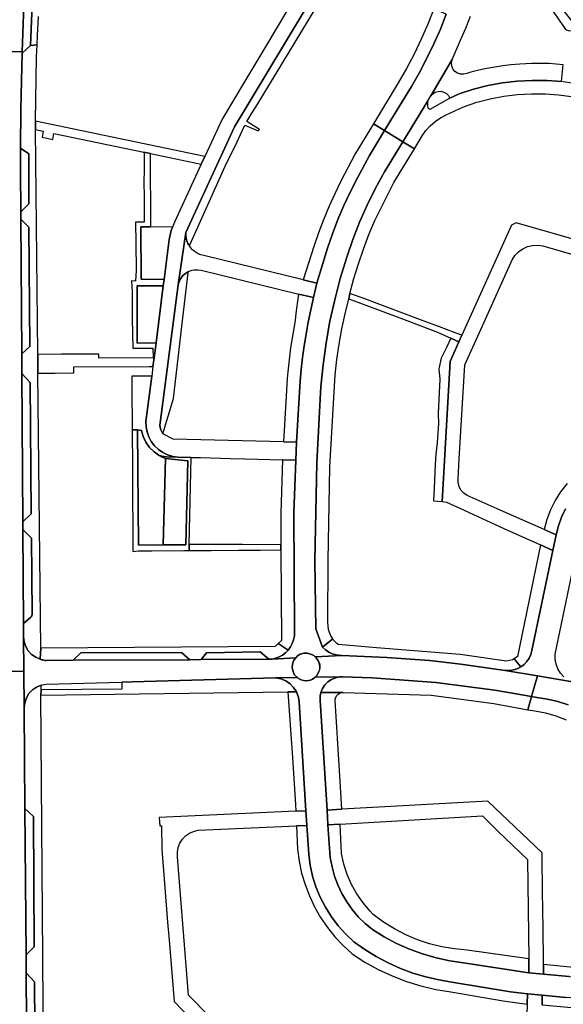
# Model space of a CAD drawing. Header units: metres. Extents: x 127325 to 135234, y 401140 to 409815.
# Tile 81 of 125: x 130458 to 130586, y 407228 to 407460. Entities that reach past the tile are written whole.
import ezdxf

# ---------------------------------------------------------------- set-up
doc = ezdxf.new("R2010")
doc.units = ezdxf.units.M
doc.layers.add('wegvakonderdelen', color=7, linetype='Continuous')

msp = doc.modelspace()

# ---------------------------------------------------------------- linework, layer by layer
at = {"layer": 'wegvakonderdelen'}
for points in [[(130449.26, 407470.51), (130448.49, 407453.16), (130458.42, 407452.81), (130459.48, 407481.53)], [(130461.45, 407479.44), (130460.42, 407454.31), (130461.98, 407454.52), (130462.08, 407456.65), (130462.29, 407461.15)], [(130527.22, 407473.13), (130516.15, 407454.57), (130510.95, 407445.87), (130505.6, 407436.9), (130501.54, 407428.1), (130500.71, 407426.29), (130494.42, 407412.66), (130493.9, 407411.41), (130493.58, 407410.64), (130493.15, 407408.51), (130491.94, 407399.07), (130491.75, 407397.56), (130490.02, 407384.13), (130489.57, 407380.57), (130489.31, 407378.53), (130489.01, 407376.25), (130487.65, 407365.6), (130487.68, 407364.35), (130487.9, 407363.11), (130488.32, 407361.92), (130488.91, 407360.82), (130489.68, 407359.82), (130490.59, 407358.95), (130491.62, 407358.24), (130492.76, 407357.7), (130493.96, 407357.35), (130495.21, 407357.18), (130498.32, 407357.12), (130500.52, 407357.06), (130507.61, 407356.88), (130510.99, 407356.79), (130519.91, 407356.56), (130522.99, 407356.48), (130523.2, 407360.73), (130520.11, 407360.8), (130494.05, 407361.42), (130491.67, 407362.67), (130491.36, 407363.13), (130491.13, 407363.64), (130490.99, 407364.18), (130490.95, 407364.73), (130490.99, 407365.28), (130495.23, 407397.86), (130497.08, 407410.22), (130508.54, 407435.15), (130528.9, 407469)], [(130528.9, 407469), (130508.54, 407435.15), (130497.08, 407410.22), (130497.07, 407409.54), (130497.15, 407408.88), (130497.31, 407408.22), (130497.56, 407407.6), (130497.89, 407407.01), (130498.04, 407407.28), (130499.2, 407409.88), (130506.69, 407426.58), (130508.8, 407430.71), (130510, 407433.35), (130510.99, 407435.55), (130514.11, 407434.15), (130514.46, 407434.5), (130511.45, 407436.41), (130512.66, 407438.33), (130513.86, 407440.34), (130530.47, 407467.76)], [(130558.53, 407461.74), (130557.13, 407458.21), (130555.62, 407454.73), (130553.97, 407451.31), (130552.21, 407447.94), (130550.33, 407444.64), (130543.99, 407434.25), (130548.29, 407431.61), (130554.14, 407441.24), (130554.86, 407442.42), (130559.93, 407450.99), (130561.92, 407455.6), (130561.92, 407455.6), (130563.11, 407458.4), (130564.23, 407461.23)], [(130449.38, 407306.8), (130458.83, 407306.55), (130458.76, 407314.78), (130458.76, 407314.82), (130458.75, 407315.7), (130458.74, 407317.88), (130458.6, 407340.06), (130458.58, 407341.87), (130458.35, 407376.93), (130458.32, 407381.58), (130458.32, 407381.58), (130458.12, 407413.31), (130458.1, 407415.1), (130458.04, 407424.86), (130458.05, 407430.08), (130458.08, 407439.33), (130458.41, 407452.5), (130458.42, 407452.81), (130448.49, 407453.16)], [(130591.56, 407444.9), (130585.74, 407445.81), (130585.74, 407445.81), (130582.33, 407446.04), (130578.81, 407446.1), (130575.29, 407445.92), (130571.79, 407445.51), (130568.33, 407444.86), (130564.92, 407443.99), (130561.58, 407442.89), (130559.4, 407441.9), (130554.62, 407439.25), (130554.41, 407439.37), (130554.29, 407439.57), (130554.21, 407440.17), (130554.14, 407441.24), (130548.29, 407431.61), (130551.02, 407429.94), (130552.85, 407432.97), (130553.72, 407434.23), (130554.74, 407435.37), (130555.88, 407436.39), (130557.14, 407437.27), (130558.49, 407437.98), (130562.6, 407439.86), (130565.71, 407440.92), (130568.89, 407441.77), (130572.11, 407442.39), (130575.38, 407442.78), (130578.66, 407442.95), (130581.94, 407442.89), (130585.03, 407442.67), (130588.1, 407442.3)], [(130591.51, 407407.74), (130575.03, 407412.5), (130573.94, 407411.92), (130562.24, 407385.97), (130561.51, 407384.35), (130559.43, 407379.73), (130557.53, 407346.71), (130558.56, 407346.52), (130561.85, 407345.02), (130572.14, 407340.35), (130580.78, 407336.43), (130583.68, 407335.11), (130584.47, 407338.83), (130581.6, 407340.1), (130571.28, 407344.67), (130563.44, 407348.14), (130562.64, 407348.66), (130562, 407349.36), (130561.55, 407350.2), (130561.31, 407351.12), (130561.3, 407352.07), (130561.39, 407353.59), (130561.58, 407356.74), (130562.9, 407378.93), (130567.06, 407388.17), (130574.05, 407403.71), (130574.72, 407404.74), (130575.57, 407405.63), (130576.57, 407406.34), (130577.69, 407406.85), (130578.88, 407407.14), (130580.11, 407407.21), (130581.33, 407407.04), (130600.83, 407401.41)], [(130587.04, 407350.93), (130585.53, 407349), (130584.22, 407346.94), (130583.12, 407344.75), (130582.24, 407342.47), (130581.6, 407340.1), (130584.47, 407338.83), (130585, 407340.95), (130585.75, 407343.01), (130586.7, 407344.98)], [(130586.7, 407344.98), (130585.75, 407343.01), (130585, 407340.95), (130584.47, 407338.83), (130583.68, 407335.11), (130578.75, 407311.54), (130578.5, 407310.61), (130578.1, 407309.74), (130577.57, 407308.94), (130576.91, 407308.24), (130576.14, 407307.67), (130575.45, 407307.3), (130574.73, 407307.03), (130573.97, 407306.85), (130573.2, 407306.78), (130572.42, 407306.82), (130580.03, 407305.54), (130588.3, 407304.14)], [(130586.29, 407305.34), (130585.49, 407306.2), (130584.87, 407307.2), (130584.44, 407308.29), (130584.24, 407309.45), (130584.25, 407310.63), (130588.63, 407331.72)], [(130450.36, 407150.19), (130461.61, 407151.16), (130461.51, 407154.11), (130461.51, 407154.11), (130461.46, 407155.7), (130461.11, 407166.4), (130460.24, 407182.11), (130459.86, 407189.74), (130459.68, 407196.06), (130459.67, 407197.84), (130459.65, 407200.47), (130459.38, 407235.48), (130459.35, 407239.67), (130459.09, 407274.25), (130458.91, 407297.8), (130458.91, 407298.04), (130458.83, 407306.55), (130449.38, 407306.8)], [(130587.51, 407234.58), (130581.51, 407235.1), (130581.51, 407235.1), (130578.03, 407235.43), (130562.61, 407237.82), (130559.34, 407238.29), (130556.11, 407238.99), (130552.94, 407239.9), (130549.83, 407241.03), (130546.81, 407242.38), (130543.89, 407243.93), (130541.09, 407245.67), (130539.36, 407247.11), (130537.77, 407248.68), (130536.32, 407250.4), (130535.03, 407252.23), (130533.89, 407254.16), (130532.94, 407256.19), (130532.16, 407258.29), (130531.56, 407260.45), (130531.16, 407262.66), (130530.6, 407270.41), (130530.39, 407273.86), (130528.76, 407299.71), (130528.74, 407300.09), (130528.74, 407300.47), (130528.77, 407300.84), (130528.83, 407301.21), (130528.92, 407301.58), (130529.29, 407302.54), (130529.85, 407303.4), (130530.57, 407304.13), (130531.42, 407304.7), (130532.37, 407305.09), (130533.38, 407305.29), (130527.58, 407305.21), (130527.51, 407305.12), (130526.97, 407304.74), (130526.47, 407304.51), (130525.57, 407304.4), (130524.87, 407304.42), (130524.25, 407304.6), (130523.66, 407304.91), (130523.38, 407305.15), (130518.32, 407305.08), (130519.52, 407304.85), (130520.65, 407304.37), (130521.66, 407303.68), (130522.51, 407302.8), (130523.16, 407301.77), (130523.36, 407301.33), (130523.53, 407300.87), (130523.65, 407300.41), (130523.74, 407299.93), (130523.79, 407299.45), (130525.42, 407273.72), (130525.63, 407270.23), (130526.1, 407263.49), (130526.43, 407260.86), (130526.99, 407258.26), (130527.77, 407255.73), (130528.78, 407253.27), (130529.99, 407250.91), (130531.41, 407248.66), (130533.01, 407246.55), (130534.8, 407244.58), (130536.75, 407242.78), (130539.32, 407240.95), (130542.01, 407239.28), (130544.8, 407237.8), (130547.69, 407236.5), (130550.65, 407235.4), (130553.68, 407234.49), (130556.76, 407233.78), (130559.88, 407233.27), (130573.72, 407230.95), (130577.73, 407230.48), (130581.2, 407230.15), (130586.74, 407229.64)], [(130588.3, 407304.14), (130580.03, 407305.54), (130578.67, 407300.64), (130579.93, 407300.42), (130582.43, 407300.05), (130584.89, 407299.46), (130587.28, 407298.67)], [(130463.68, 407195.3), (130463.34, 407237.55), (130463.33, 407239.11), (130462.84, 407300.97), (130462.92, 407302.23), (130462.92, 407303.33), (130461.83, 407302.88), (130460.85, 407302.21), (130460.04, 407301.35), (130459.43, 407300.33), (130459.05, 407299.21), (130458.91, 407298.04), (130458.91, 407297.8), (130459.09, 407274.25), (130461.07, 407272.34), (130461.3, 407241.56), (130459.35, 407239.67), (130459.38, 407235.48), (130461.32, 407233.35), (130461.54, 407202.36)], [(130587.28, 407298.67), (130584.89, 407299.46), (130582.43, 407300.05), (130579.93, 407300.42), (130579.93, 407300.42), (130578.67, 407300.64), (130577.82, 407297.56), (130579.44, 407297.27), (130581.95, 407296.78), (130584.41, 407296.09), (130586.81, 407295.2)], [(130527.33, 407200.01), (130497.7, 407230.16), (130495.1, 407262.82), (130495.1, 407262.82), (130495.07, 407263.92), (130495.26, 407265), (130495.65, 407266.03), (130496.24, 407266.96), (130496.99, 407267.76), (130497.89, 407268.4), (130498.89, 407268.84), (130499.97, 407269.09), (130523.22, 407270.12), (130525.63, 407270.23), (130525.42, 407273.72), (130523.03, 407273.61), (130490.8, 407272.12), (130490.96, 407270.16), (130491.34, 407270.17), (130491.4, 407264.62), (130492.77, 407247.42), (130493.04, 407244.05), (130493.41, 407239.38), (130493.57, 407237.44), (130494.27, 407228.67), (130498.34, 407224.53)], [(130581.13, 407227.87), (130581.2, 407230.15), (130577.73, 407230.48), (130577.65, 407228.06), (130576.87, 407203.88)]]:
    msp.add_lwpolyline(points, dxfattribs=at)
for points in [[(130459.48, 407481.53), (130458.42, 407452.81), (130458.41, 407452.5), (130460.42, 407454.31), (130461.45, 407479.44), (130459.48, 407481.53)], [(130580.29, 407471.39), (130579.02, 407473.47), (130578.58, 407470.36), (130578.62, 407470.01), (130579.98, 407467.84), (130582.64, 407463.91), (130586.56, 407458.24), (130586.93, 407458.01), (130587.28, 407457.88), (130589.09, 407457.69), (130590.18, 407457.43), (130590.64, 407457.16), (130588.38, 407459.86), (130586.21, 407462.64), (130584.14, 407465.49), (130582.16, 407468.41), (130580.29, 407471.39)], [(130558.53, 407461.74), (130555.61, 407462.95), (130554.19, 407459.35), (130552.64, 407455.8), (130550.96, 407452.31), (130549.14, 407448.89), (130547.2, 407445.54), (130541.33, 407435.87), (130543.99, 407434.25), (130550.33, 407444.64), (130552.21, 407447.94), (130553.97, 407451.31), (130555.62, 407454.73), (130557.13, 407458.21), (130558.53, 407461.74)], [(130462.8, 407312.05), (130462.15, 407376.96), (130462.11, 407381.4), (130462.11, 407381.59), (130461.58, 407434.5), (130461.56, 407436.49), (130461.85, 407451.67), (130461.98, 407454.52), (130460.42, 407454.31), (130458.41, 407452.5), (130458.08, 407439.33), (130458.05, 407430.08), (130460.04, 407428.75), (130460.04, 407416.93), (130458.1, 407415.1), (130458.12, 407413.31), (130459.99, 407411.44), (130460.22, 407383.31), (130458.32, 407381.58), (130458.35, 407376.93), (130460.35, 407374.8), (130460.54, 407343.75), (130458.58, 407341.87), (130458.6, 407340.06), (130460.64, 407338.07), (130460.79, 407320.18), (130460.68, 407319.65), (130460.48, 407319.39), (130458.74, 407317.88), (130458.75, 407315.7), (130458.76, 407314.82), (130458.76, 407314.78), (130458.9, 407313.61), (130459.27, 407312.5), (130459.87, 407311.48), (130460.66, 407310.61), (130461.62, 407309.92), (130462.7, 407309.45), (130462.8, 407312.05)], [(130582.79, 407450.09), (130581.42, 407450.11), (130580.05, 407450.11), (130578.67, 407450.08), (130577.3, 407450.02), (130575.93, 407449.93), (130573.78, 407449.73), (130571.87, 407449.5), (130569.97, 407449.21), (130568.08, 407448.87), (130566.2, 407448.48), (130564.32, 407448.03), (130563.37, 407447.74), (130562.65, 407447.54), (130561.9, 407447.55), (130561.18, 407447.79), (130560.56, 407448.22), (130560.1, 407448.81), (130559.83, 407449.51), (130559.77, 407450.26), (130559.93, 407450.99), (130554.86, 407442.42), (130555.33, 407442.93), (130555.92, 407443.3), (130556.59, 407443.5), (130557.28, 407443.51), (130557.96, 407443.34), (130558.56, 407443), (130559.05, 407442.51), (130559.4, 407441.9), (130561.58, 407442.89), (130564.92, 407443.99), (130568.33, 407444.86), (130571.79, 407445.51), (130575.29, 407445.92), (130578.81, 407446.1), (130582.33, 407446.04), (130585.74, 407445.81), (130586.1, 407449.74), (130582.79, 407450.09)], [(130461.56, 407436.49), (130461.58, 407434.5), (130463.4, 407434.12), (130463.16, 407432.65), (130465.64, 407432.13), (130465.9, 407433.59), (130487.14, 407429.14), (130488.74, 407428.8), (130500.71, 407426.29), (130501.54, 407428.1), (130461.56, 407436.49)], [(130529.32, 407312.34), (130527.72, 407316.63), (130527.48, 407332.72), (130527.99, 407355.82), (130528.95, 407373.8), (130529.45, 407378.97), (130530.16, 407384.13), (130531.08, 407389.24), (130532.2, 407394.32), (130533.51, 407399.35), (130535.03, 407404.33), (130536.47, 407408.51), (130538.08, 407412.62), (130539.87, 407416.67), (130541.84, 407420.63), (130543.97, 407424.5), (130548.29, 407431.61), (130543.99, 407434.25), (130540.4, 407428.36), (130537.56, 407423.06), (130535.91, 407419.85), (130534.38, 407416.58), (130532.97, 407413.26), (130531.68, 407409.89), (130530.5, 407406.47), (130527.99, 407398.25), (130527.19, 407394.83), (130525.96, 407388.99), (130525.44, 407386.23), (130524.99, 407383.46), (130524.61, 407380.67), (130524.3, 407377.88), (130524.06, 407375.08), (130523.2, 407360.73), (130522.99, 407356.48), (130522.55, 407343.99), (130522.71, 407315.92), (130522.67, 407314.98), (130522.49, 407314.07), (130522.18, 407313.18), (130521.74, 407312.36), (130521.19, 407311.61), (130520.57, 407310.98), (130519.86, 407310.45), (130519.09, 407310.02), (130518.27, 407309.7), (130517.41, 407309.51), (130523.03, 407309.8), (130523.45, 407310.25), (130524.05, 407310.63), (130524.91, 407310.9), (130525.76, 407310.92), (130526.72, 407310.62), (130527.3, 407310.34), (130527.6, 407310.04), (130533.86, 407310.36), (130533.46, 407310.38), (130532.53, 407310.5), (130531.63, 407310.77), (130530.78, 407311.17), (130530.01, 407311.7), (130529.32, 407312.34)], [(130537.56, 407423.06), (130540.4, 407428.36), (130543.99, 407434.25), (130541.33, 407435.87), (130537.01, 407428.76), (130533.65, 407422.3), (130532.19, 407419.31), (130530.83, 407416.27), (130529.56, 407413.19), (130528.38, 407410.07), (130527.3, 407406.92), (130524.79, 407399.03), (130527.99, 407398.25), (130530.5, 407406.47), (130531.68, 407409.89), (130532.97, 407413.26), (130534.38, 407416.58), (130535.91, 407419.85), (130537.56, 407423.06)], [(130460.04, 407428.75), (130458.05, 407430.08), (130458.04, 407424.86), (130458.1, 407415.1), (130460.04, 407416.93), (130460.04, 407428.75)], [(130541.69, 407413.05), (130546.19, 407421.95), (130551.02, 407429.94), (130548.29, 407431.61), (130543.97, 407424.5), (130541.84, 407420.63), (130539.87, 407416.67), (130538.08, 407412.62), (130536.47, 407408.51), (130535.03, 407404.33), (130533.51, 407399.35), (130532.2, 407394.32), (130531.08, 407389.24), (130530.16, 407384.13), (130529.45, 407378.97), (130528.95, 407373.8), (130527.99, 407355.82), (130527.48, 407332.72), (130527.72, 407316.63), (130529.32, 407312.34), (130531.72, 407314.29), (130531.29, 407314.99), (130530.97, 407315.74), (130530.74, 407316.52), (130530.62, 407317.33), (130530.6, 407318.15), (130530.62, 407332.8), (130531.06, 407354.88), (130532.31, 407376.61), (130532.73, 407380.23), (130533.27, 407383.83), (130533.9, 407387.42), (130534.65, 407390.98), (130535.5, 407394.53), (130535.79, 407395.8), (130536.74, 407399.33), (130537.8, 407402.82), (130538.99, 407406.27), (130540.28, 407409.68), (130541.69, 407413.05)], [(130491.75, 407397.56), (130491.94, 407399.07), (130486.53, 407399.18), (130486.45, 407411.56), (130488.77, 407411.52), (130488.74, 407428.8), (130487.14, 407429.14), (130487.19, 407428.71), (130487.22, 407425.47), (130487.12, 407421.67), (130487.22, 407419.01), (130487.26, 407412.65), (130485.19, 407412.65), (130485.27, 407407.66), (130485.3, 407401.27), (130485.19, 407398.7), (130484.2, 407398.77), (130484.39, 407396.25), (130484.41, 407389.86), (130484.57, 407382.9), (130489.27, 407382.91), (130489.35, 407380.57), (130489.57, 407380.57), (130490.02, 407384.13), (130485.61, 407384.1), (130485.6, 407397.59), (130491.75, 407397.56)], [(130458.12, 407413.31), (130458.32, 407381.58), (130460.22, 407383.31), (130459.99, 407411.44), (130458.12, 407413.31)], [(130493.9, 407411.41), (130488.77, 407411.52), (130486.45, 407411.56), (130486.53, 407399.18), (130491.94, 407399.07), (130493.15, 407408.51), (130493.58, 407410.64), (130493.9, 407411.41)], [(130497.08, 407410.22), (130495.23, 407397.86), (130495.48, 407398.64), (130495.86, 407399.36), (130496.36, 407400), (130496.97, 407400.54), (130497.66, 407400.96), (130498.11, 407401.14), (130498.57, 407401.28), (130499.04, 407401.37), (130499.52, 407401.41), (130500, 407401.4), (130500.68, 407401.3), (130523.77, 407395.66), (130527.19, 407394.83), (130527.99, 407398.25), (130524.79, 407399.03), (130501.28, 407404.74), (130500.63, 407404.91), (130500, 407405.16), (130499.5, 407405.43), (130499.03, 407405.75), (130498.61, 407406.13), (130498.22, 407406.55), (130497.89, 407407.01), (130497.56, 407407.6), (130497.31, 407408.22), (130497.15, 407408.88), (130497.07, 407409.54), (130497.08, 407410.22)], [(130497.63, 407400.64), (130497.66, 407400.96), (130496.97, 407400.54), (130496.36, 407400), (130495.86, 407399.36), (130495.48, 407398.64), (130495.23, 407397.86), (130490.99, 407365.28), (130490.95, 407364.73), (130490.99, 407364.18), (130491.13, 407363.64), (130491.36, 407363.13), (130491.67, 407362.67), (130494.13, 407370.99), (130496.37, 407390.02), (130497.63, 407400.64)], [(130491.75, 407397.56), (130485.6, 407397.59), (130485.61, 407384.1), (130490.02, 407384.13), (130491.75, 407397.56)], [(130527.19, 407394.83), (130523.77, 407395.66), (130523.61, 407395.14), (130523.05, 407391.04), (130522.83, 407389.42), (130521.75, 407383), (130521.13, 407377.28), (130520.99, 407375.7), (130520.72, 407371.54), (130520.11, 407360.8), (130523.2, 407360.73), (130524.06, 407375.08), (130524.3, 407377.88), (130524.61, 407380.67), (130524.99, 407383.46), (130525.44, 407386.23), (130525.96, 407388.99), (130527.19, 407394.83)], [(130539.32, 407394.51), (130535.79, 407395.8), (130535.5, 407394.53), (130547.58, 407390.05), (130556.48, 407386.67), (130559.6, 407385.24), (130561.51, 407384.35), (130562.24, 407385.97), (130560.25, 407386.7), (130556.96, 407387.91), (130553.08, 407389.33), (130539.32, 407394.51)], [(130559.43, 407379.73), (130561.51, 407384.35), (130559.6, 407385.24), (130558.58, 407383.06), (130557.32, 407380.53), (130556.79, 407378), (130557.01, 407375.55), (130556.61, 407367.5), (130556.71, 407365.12), (130556.48, 407361.76), (130556.4, 407360.55), (130556.05, 407357.83), (130555.93, 407355.41), (130555.64, 407349.81), (130555.49, 407346.89), (130557.53, 407346.71), (130559.43, 407379.73)], [(130489.57, 407380.57), (130489.35, 407380.57), (130476.54, 407380.55), (130476.54, 407381.51), (130467.68, 407381.46), (130462.11, 407381.4), (130462.15, 407376.96), (130466.21, 407377), (130470.61, 407377.03), (130470.6, 407378.51), (130488.38, 407378.58), (130489.31, 407378.53), (130489.57, 407380.57)], [(130458.35, 407376.93), (130458.58, 407341.87), (130460.54, 407343.75), (130460.35, 407374.8), (130458.35, 407376.93)], [(130487.65, 407365.6), (130489.01, 407376.25), (130488.41, 407376.25), (130484.29, 407376.25), (130484.3, 407374.18), (130484.31, 407371.88), (130484.37, 407365.49), (130484.39, 407363.64), (130485.69, 407363.6), (130486.59, 407363.45), (130487, 407362.02), (130487.65, 407360.68), (130488.51, 407359.46), (130489.56, 407358.4), (130490.77, 407357.53), (130491.84, 407357.28), (130492.48, 407357.21), (130495.21, 407357.18), (130493.96, 407357.35), (130492.76, 407357.7), (130491.62, 407358.24), (130490.59, 407358.95), (130489.68, 407359.82), (130488.91, 407360.82), (130488.32, 407361.92), (130487.9, 407363.11), (130487.68, 407364.35), (130487.65, 407365.6)], [(130497.87, 407336.55), (130498.32, 407357.12), (130495.21, 407357.18), (130492.48, 407357.21), (130491.84, 407357.28), (130490.77, 407357.53), (130491.5, 407357.14), (130492.26, 407356.82), (130497.54, 407356.26), (130497.1, 407336.45), (130491.73, 407336.43), (130485.9, 407336.36), (130485.69, 407363.6), (130484.39, 407363.64), (130484.47, 407354.8), (130484.48, 407348.44), (130484.54, 407340.12), (130484.57, 407334.88), (130485.78, 407335.03), (130489.02, 407335.04), (130496.6, 407335.14), (130497.84, 407335.15), (130497.87, 407336.55)], [(130492.26, 407356.82), (130491.5, 407357.14), (130490.77, 407357.53), (130489.56, 407358.4), (130488.51, 407359.46), (130487.65, 407360.68), (130487, 407362.02), (130486.59, 407363.45), (130485.69, 407363.6), (130485.9, 407336.36), (130491.73, 407336.43), (130492.26, 407356.82)], [(130497.54, 407356.26), (130492.26, 407356.82), (130491.73, 407336.43), (130497.1, 407336.45), (130497.54, 407356.26)], [(130522.99, 407356.48), (130519.91, 407356.56), (130519.47, 407344), (130519.51, 407336.46), (130519.51, 407335.24), (130519.62, 407313.9), (130518.87, 407313.18), (130521.19, 407311.61), (130521.74, 407312.36), (130522.18, 407313.18), (130522.49, 407314.07), (130522.67, 407314.98), (130522.71, 407315.92), (130522.55, 407343.99), (130522.99, 407356.48)], [(130458.6, 407340.06), (130458.74, 407317.88), (130460.48, 407319.39), (130460.68, 407319.65), (130460.79, 407320.18), (130460.64, 407338.07), (130458.6, 407340.06)], [(130519.51, 407336.46), (130510.43, 407336.58), (130497.87, 407336.55), (130497.84, 407335.15), (130499.01, 407335.16), (130503.06, 407335.11), (130509.48, 407335.19), (130514.66, 407335.21), (130517.89, 407335.25), (130519.51, 407335.24), (130519.51, 407336.46)], [(130583.68, 407335.11), (130580.78, 407336.43), (130575.37, 407310.09), (130574.52, 407309.58), (130576.14, 407307.67), (130576.91, 407308.24), (130577.57, 407308.94), (130578.1, 407309.74), (130578.5, 407310.61), (130578.75, 407311.54), (130583.68, 407335.11)], [(130523.03, 407309.8), (130517.41, 407309.51), (130517.09, 407309.47), (130516.65, 407309.47), (130500.68, 407309.38), (130498.01, 407309.36), (130470.5, 407309.22), (130464.14, 407309.18), (130463.84, 407309.2), (130463.55, 407309.24), (130463.27, 407309.3), (130462.98, 407309.36), (130462.7, 407309.45), (130461.62, 407309.92), (130460.66, 407310.61), (130459.87, 407311.48), (130459.27, 407312.5), (130458.9, 407313.61), (130458.76, 407314.78), (130458.83, 407306.55), (130458.91, 407298.04), (130459.05, 407299.21), (130459.43, 407300.33), (130460.04, 407301.35), (130460.85, 407302.21), (130461.83, 407302.88), (130462.92, 407303.33), (130463.52, 407303.47), (130464.13, 407303.55), (130481.94, 407304.06), (130484.36, 407304.13), (130518.23, 407305.09), (130518.32, 407305.08), (130523.38, 407305.15), (130523.18, 407305.32), (130522.64, 407305.89), (130522.37, 407306.6), (130522.18, 407307.46), (130522.24, 407308.31), (130522.48, 407309.11), (130522.93, 407309.69), (130523.03, 407309.8)], [(130518.87, 407313.18), (130518.13, 407312.47), (130462.8, 407312.05), (130462.7, 407309.45), (130462.98, 407309.36), (130463.27, 407309.3), (130463.55, 407309.24), (130463.84, 407309.2), (130464.14, 407309.18), (130470.5, 407309.22), (130472.3, 407310.95), (130496.05, 407311.08), (130498.01, 407309.36), (130500.68, 407309.38), (130501.91, 407310.95), (130514.63, 407311.18), (130516.65, 407309.47), (130517.09, 407309.47), (130517.41, 407309.51), (130518.27, 407309.7), (130519.09, 407310.02), (130519.86, 407310.45), (130520.57, 407310.98), (130521.19, 407311.61), (130518.87, 407313.18)], [(130542.06, 407312.18), (130533.03, 407312.92), (130532.74, 407313.16), (130532.46, 407313.42), (130532.19, 407313.69), (130531.95, 407313.98), (130531.72, 407314.29), (130529.32, 407312.34), (130530.01, 407311.7), (130530.78, 407311.17), (130531.63, 407310.77), (130532.53, 407310.5), (130533.46, 407310.38), (130533.86, 407310.36), (130544.53, 407309.89), (130554.54, 407309.13), (130562, 407308.29), (130572.42, 407306.82), (130573.2, 407306.78), (130573.97, 407306.85), (130574.73, 407307.03), (130575.45, 407307.3), (130576.14, 407307.67), (130574.52, 407309.58), (130574.15, 407309.36), (130572.77, 407308.99), (130561.78, 407310.56), (130542.06, 407312.18)], [(130470.5, 407309.22), (130498.01, 407309.36), (130496.05, 407311.08), (130472.3, 407310.95), (130470.5, 407309.22)], [(130514.63, 407311.18), (130501.91, 407310.95), (130500.68, 407309.38), (130516.65, 407309.47), (130514.63, 407311.18)], [(130528.7, 407307.81), (130528.56, 407308.55), (130528.25, 407309.23), (130527.85, 407309.79), (130527.6, 407310.04), (130527.3, 407310.34), (130526.72, 407310.62), (130525.76, 407310.92), (130524.91, 407310.9), (130524.05, 407310.63), (130523.45, 407310.25), (130523.03, 407309.8), (130522.93, 407309.69), (130522.48, 407309.11), (130522.24, 407308.31), (130522.18, 407307.46), (130522.37, 407306.6), (130522.64, 407305.89), (130523.18, 407305.32), (130523.38, 407305.15), (130523.66, 407304.91), (130524.25, 407304.6), (130524.87, 407304.42), (130525.57, 407304.4), (130526.47, 407304.51), (130526.97, 407304.74), (130527.51, 407305.12), (130527.58, 407305.21), (130527.96, 407305.64), (130528.39, 407306.37), (130528.65, 407307.06), (130528.7, 407307.81)], [(130562, 407308.29), (130554.54, 407309.13), (130544.53, 407309.89), (130533.86, 407310.36), (130527.6, 407310.04), (130527.85, 407309.79), (130528.25, 407309.23), (130528.52, 407308.7), (130528.67, 407308.12), (130528.7, 407307.52), (130528.61, 407306.93), (130528.39, 407306.37), (130527.96, 407305.64), (130527.58, 407305.21), (130533.38, 407305.29), (130534.01, 407305.3), (130541.05, 407305.08), (130556.07, 407303.96), (130570.01, 407302.14), (130578.67, 407300.64), (130580.03, 407305.54), (130572.42, 407306.82), (130562, 407308.29)], [(130518.32, 407305.08), (130518.23, 407305.09), (130484.36, 407304.13), (130481.94, 407304.06), (130481.98, 407302.42), (130462.92, 407302.23), (130462.84, 407300.97), (130521.17, 407301.75), (130523.16, 407301.77), (130522.51, 407302.8), (130521.66, 407303.68), (130520.65, 407304.37), (130519.52, 407304.85), (130518.32, 407305.08)], [(130534.01, 407305.3), (130533.38, 407305.29), (130532.37, 407305.09), (130531.42, 407304.7), (130530.57, 407304.13), (130529.85, 407303.4), (130529.29, 407302.54), (130528.92, 407301.58), (130534.04, 407301.61), (130534.16, 407301.61), (130554.98, 407300.97), (130569.75, 407299.01), (130577.82, 407297.56), (130578.67, 407300.64), (130570.01, 407302.14), (130556.07, 407303.96), (130541.05, 407305.08), (130534.01, 407305.3)], [(130523.79, 407299.45), (130523.74, 407299.93), (130523.65, 407300.41), (130523.53, 407300.87), (130523.36, 407301.33), (130523.16, 407301.77), (130521.17, 407301.75), (130522.2, 407286.22), (130522.93, 407275.19), (130523.03, 407273.61), (130525.42, 407273.72), (130523.79, 407299.45)], [(130532.33, 407299.72), (130532.38, 407300.28), (130532.61, 407300.8), (130532.99, 407301.22), (130533.48, 407301.5), (130534.04, 407301.61), (130528.92, 407301.58), (130528.83, 407301.21), (130528.77, 407300.84), (130528.74, 407300.47), (130528.74, 407300.09), (130528.76, 407299.71), (130530.39, 407273.86), (130533.88, 407274.05), (130533.32, 407283.22), (130532.33, 407299.72)], [(130459.09, 407274.25), (130459.35, 407239.67), (130461.3, 407241.56), (130461.07, 407272.34), (130459.09, 407274.25)], [(130581.37, 407246.8), (130581.34, 407249.46), (130581.2, 407261.69), (130581.17, 407263.76), (130568.31, 407275.94), (130544.03, 407274.61), (130533.88, 407274.05), (130530.39, 407273.86), (130530.6, 407270.41), (130533.49, 407270.57), (130567.06, 407272.48), (130570.73, 407268.89), (130577.72, 407262.19), (130577.99, 407238.72), (130578.03, 407235.43), (130581.51, 407235.1), (130581.48, 407237.4), (130581.37, 407246.8)], [(130559.88, 407233.27), (130556.76, 407233.78), (130553.68, 407234.49), (130550.65, 407235.4), (130547.69, 407236.5), (130544.8, 407237.8), (130542.01, 407239.28), (130539.32, 407240.95), (130536.75, 407242.78), (130534.8, 407244.58), (130533.01, 407246.55), (130531.41, 407248.66), (130529.99, 407250.91), (130528.78, 407253.27), (130527.77, 407255.73), (130526.99, 407258.26), (130526.43, 407260.86), (130526.1, 407263.49), (130525.63, 407270.23), (130523.22, 407270.12), (130523.45, 407264.63), (130523.81, 407261.8), (130524.4, 407259.01), (130525.2, 407256.27), (130526.21, 407253.6), (130527.43, 407251.01), (130528.85, 407248.54), (130530.46, 407246.18), (130532.25, 407243.95), (130534.2, 407241.87), (130536.31, 407239.95), (130539.34, 407237.99), (130542.49, 407236.24), (130545.75, 407234.72), (130549.11, 407233.42), (130552.56, 407232.37), (130556.06, 407231.55), (130559.62, 407230.98), (130571.96, 407228.85), (130577.65, 407228.06), (130577.73, 407230.48), (130573.72, 407230.95), (130559.88, 407233.27)], [(130577.99, 407238.72), (130563.5, 407240.82), (130560.49, 407241.08), (130557.52, 407241.57), (130554.59, 407242.3), (130551.73, 407243.26), (130548.96, 407244.44), (130546.29, 407245.84), (130543.73, 407247.44), (130541.31, 407249.25), (130540.57, 407250), (130538.91, 407251.95), (130537.44, 407254.06), (130536.18, 407256.29), (130535.15, 407258.64), (130534.35, 407261.08), (130533.79, 407263.59), (130533.49, 407270.57), (130530.6, 407270.41), (130531.16, 407262.66), (130531.56, 407260.45), (130532.16, 407258.29), (130532.94, 407256.19), (130533.89, 407254.16), (130535.03, 407252.23), (130536.32, 407250.4), (130537.77, 407248.68), (130539.36, 407247.11), (130541.09, 407245.67), (130543.89, 407243.93), (130546.81, 407242.38), (130549.83, 407241.03), (130552.94, 407239.9), (130556.11, 407238.99), (130559.34, 407238.29), (130562.61, 407237.82), (130578.03, 407235.43), (130577.99, 407238.72)], [(130604.5, 407236.6), (130601.81, 407236.52), (130594.77, 407236.55), (130587.74, 407236.8), (130581.48, 407237.4), (130581.51, 407235.1), (130587.51, 407234.58), (130594.05, 407234.25), (130600.6, 407234.21), (130604.89, 407234.32), (130604.5, 407236.6)], [(130459.38, 407235.48), (130459.65, 407200.47), (130461.54, 407202.36), (130461.32, 407233.35), (130459.38, 407235.48)], [(130606.15, 407229.32), (130605.71, 407229.33), (130600.78, 407229.19), (130593.75, 407229.27), (130586.74, 407229.64), (130581.2, 407230.15), (130581.13, 407227.87), (130587.22, 407227.31), (130594.28, 407226.96), (130595.68, 407226.96), (130601.36, 407226.98), (130606.76, 407227.12), (130607.23, 407226.72), (130609.35, 407227.98), (130606.15, 407229.32)]]:
    msp.add_lwpolyline(points, close=True, dxfattribs=at)

doc.saveas('drawing.dxf')
